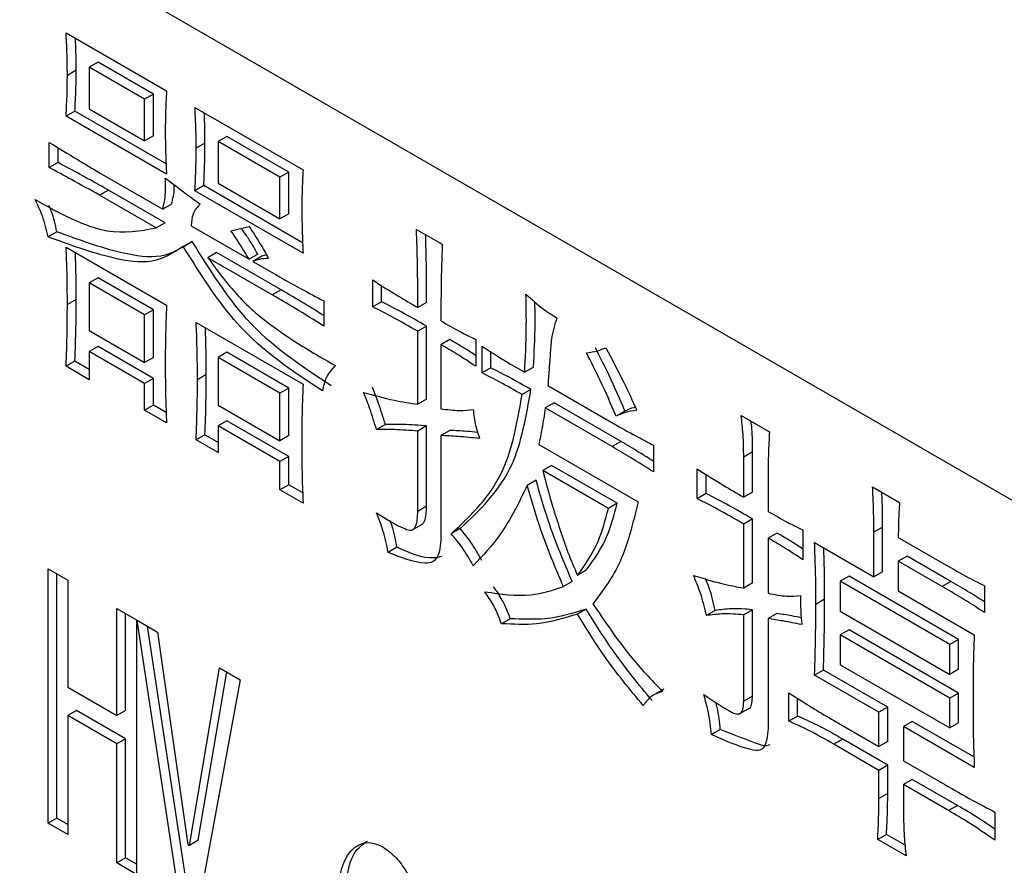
# Model space of a CAD drawing. Header units: millimetres. Extents: x 16386 to 23226, y -7201 to -2390.
# Tile 51 of 94: x 20843.54 to 20851.44, y -4577.75 to -4570.96. Entities that reach past the tile are written whole.
import ezdxf

# ---------------------------------------------------------------- set-up
doc = ezdxf.new("R2010")
doc.units = ezdxf.units.MM
doc.layers.get('0').update_dxf_attribs({"linetype": 'CONTINUOUS'})

msp = doc.modelspace()

# ---------------------------------------------------------------- linework, layer by layer
at = {"color": 7, "linetype": 'Continuous', "lineweight": 25}
for p, q in [((20885.9118, -4594.6853), (20804.7411, -4547.8264)), ((20843.9102, -4571.0708), (20844.7165, -4571.5363)), ((20844.167, -4571.3045), (20844.0963, -4571.3453)), ((20844.0963, -4571.3453), (20844.0963, -4571.6796)), ((20844.5408, -4571.602), (20844.0963, -4571.3453)), ((20844.6115, -4571.5611), (20844.167, -4571.3045)), ((20843.9913, -4571.3702), (20843.9205, -4571.411)), ((20844.6115, -4571.5611), (20844.5408, -4571.602)), ((20844.6115, -4571.8954), (20844.6115, -4571.5611)), ((20844.5408, -4571.9362), (20844.5408, -4571.602)), ((20844.944, -4571.6676), (20845.8124, -4572.1689)), ((20843.9809, -4571.6985), (20843.9102, -4571.7393)), ((20844.7165, -4572.2048), (20843.9102, -4571.7393)), ((20844.7127, -4572.1209), (20843.9809, -4571.6985)), ((20844.0963, -4571.6796), (20844.5408, -4571.9362)), ((20844.6115, -4571.8954), (20844.5408, -4571.9362)), ((20845.2008, -4571.9013), (20845.1301, -4571.9421)), ((20845.697, -4572.1878), (20845.2008, -4571.9013)), ((20843.7758, -4572.1512), (20843.7758, -4571.9482)), ((20845.025, -4571.955), (20844.9543, -4571.9959)), ((20845.1301, -4571.9421), (20845.1301, -4572.2764)), ((20845.6263, -4572.2286), (20845.1301, -4571.9421)), ((20843.8465, -4572.1103), (20843.8465, -4571.9916)), ((20843.8465, -4572.1103), (20843.7758, -4572.1512)), ((20844.179, -4572.1929), (20844.6855, -4572.4853)), ((20845.697, -4572.1878), (20845.6263, -4572.2286)), ((20845.697, -4572.522), (20845.697, -4572.1878)), ((20845.0147, -4572.2953), (20844.944, -4572.3361)), ((20845.8087, -4572.7536), (20845.0147, -4572.2953)), ((20845.1301, -4572.2764), (20845.6263, -4572.5628)), ((20845.6263, -4572.5628), (20845.6263, -4572.2286)), ((20844.2497, -4572.3311), (20844.179, -4572.372)), ((20844.6339, -4572.6346), (20844.179, -4572.372)), ((20844.7046, -4572.5937), (20844.2497, -4572.3311)), ((20845.8124, -4572.8374), (20844.944, -4572.3361)), ((20844.7563, -4572.4445), (20844.6855, -4572.4853)), ((20845.697, -4572.522), (20845.6263, -4572.5628)), ((20844.7046, -4572.5937), (20844.6339, -4572.6346)), ((20843.8362, -4572.6654), (20843.7655, -4572.7063)), ((20844.913, -4572.6166), (20845.3782, -4572.8852)), ((20845.2334, -4572.6584), (20845.3782, -4572.6225)), ((20846.7221, -4572.6463), (20846.9289, -4572.7657)), ((20844.9217, -4572.7429), (20844.8509, -4572.7838)), ((20843.9102, -4572.7898), (20844.7165, -4573.2553)), ((20845.1181, -4572.8324), (20845.0474, -4572.8733)), ((20845.635, -4573.1308), (20845.1181, -4572.8324)), ((20845.4489, -4572.8443), (20845.3782, -4572.8852)), ((20845.5174, -4572.8507), (20845.4799, -4572.8623)), ((20845.5642, -4573.1717), (20845.0474, -4572.8733)), ((20845.4799, -4572.8623), (20845.4092, -4572.9031)), ((20845.4092, -4572.9031), (20845.5642, -4572.9926)), ((20844.167, -4573.0355), (20844.0963, -4573.0763)), ((20844.0963, -4573.0763), (20844.0963, -4573.4583)), ((20844.5408, -4573.3329), (20844.0963, -4573.0763)), ((20844.6115, -4573.2921), (20844.167, -4573.0355)), ((20846.3706, -4573.2671), (20846.3706, -4573.0522)), ((20845.635, -4573.1308), (20845.5642, -4573.1717)), ((20846.4413, -4573.2263), (20846.4413, -4573.0966)), ((20843.9913, -4573.2086), (20843.9205, -4573.2494)), ((20845.9778, -4573.2194), (20845.9778, -4573.4223)), ((20846.4413, -4573.2263), (20846.3706, -4573.2671)), ((20846.8031, -4573.2322), (20846.7324, -4573.273)), ((20844.6115, -4573.2921), (20844.5408, -4573.3329)), ((20844.6115, -4573.6741), (20844.6115, -4573.2921)), ((20844.5408, -4573.7149), (20844.5408, -4573.3329)), ((20844.9543, -4573.3926), (20845.8124, -4573.8879)), ((20844.0963, -4573.4583), (20844.5408, -4573.7149)), ((20846.8031, -4573.4232), (20846.7324, -4573.464)), ((20846.7324, -4574.049), (20846.7324, -4573.464)), ((20846.8031, -4574.0082), (20846.8031, -4573.4232)), ((20846.9892, -4573.5306), (20846.9185, -4573.5715)), ((20847.1976, -4573.5296), (20847.1976, -4573.7445)), ((20844.167, -4573.5846), (20844.0963, -4573.6254)), ((20844.0963, -4573.6254), (20844.0963, -4573.8523)), ((20844.5408, -4573.8821), (20844.0963, -4573.6254)), ((20844.6115, -4573.8412), (20844.167, -4573.5846)), ((20845.2008, -4573.6323), (20845.1301, -4573.6731)), ((20845.697, -4573.9187), (20845.2008, -4573.6323)), ((20846.9185, -4573.5715), (20846.9185, -4574.0848)), ((20847.2493, -4573.7982), (20847.2493, -4573.5834)), ((20847.32, -4573.7574), (20847.32, -4573.629)), ((20843.9809, -4573.704), (20843.9102, -4573.7448)), ((20844.0963, -4573.7706), (20843.9809, -4573.704)), ((20844.6115, -4573.6741), (20844.5408, -4573.7149)), ((20845.1301, -4573.6731), (20845.1301, -4574.0551)), ((20845.6263, -4573.9596), (20845.1301, -4573.6731)), ((20844.0963, -4573.8523), (20843.9102, -4573.7448)), ((20847.32, -4573.7574), (20847.2493, -4573.7982)), ((20847.4767, -4573.7266), (20847.5905, -4573.7922)), ((20847.6612, -4573.7514), (20847.5905, -4573.7922)), ((20844.6115, -4573.8412), (20844.5408, -4573.8821)), ((20844.6115, -4574.0561), (20844.6115, -4573.8412)), ((20845.0354, -4573.8113), (20844.9647, -4573.8522)), ((20844.5408, -4574.0969), (20844.5408, -4573.8821)), ((20845.697, -4573.9187), (20845.6263, -4573.9596)), ((20845.6263, -4574.3416), (20845.6263, -4573.9596)), ((20845.697, -4574.3007), (20845.697, -4573.9187)), ((20847.6405, -4573.9305), (20847.5698, -4573.9713)), ((20847.7766, -4573.8997), (20848.3038, -4574.204)), ((20846.8031, -4574.0082), (20846.7324, -4574.049)), ((20847.8266, -4574.0379), (20847.7559, -4574.0787)), ((20848.3642, -4574.3482), (20847.8266, -4574.0379)), ((20844.6115, -4574.0561), (20844.5408, -4574.0969)), ((20844.7165, -4574.1984), (20844.5408, -4574.0969)), ((20844.7136, -4574.115), (20844.6115, -4574.0561)), ((20845.1301, -4574.0551), (20845.6263, -4574.3416)), ((20848.2934, -4574.3891), (20847.7559, -4574.0787)), ((20848.3952, -4574.1035), (20848.3244, -4574.1443)), ((20845.2008, -4574.1814), (20845.1301, -4574.2222)), ((20845.697, -4574.4679), (20845.2008, -4574.1814)), ((20849.3272, -4574.1383), (20849.5546, -4574.2696)), ((20845.1301, -4574.2222), (20845.1301, -4574.4371)), ((20845.6263, -4574.5087), (20845.1301, -4574.2222)), ((20846.4723, -4574.2111), (20846.4016, -4574.252)), ((20846.8031, -4574.223), (20846.7324, -4574.2639)), ((20846.7324, -4574.9085), (20846.7324, -4574.2639)), ((20846.8031, -4574.8677), (20846.8031, -4574.223)), ((20846.9892, -4574.2588), (20846.9185, -4574.2997)), ((20845.025, -4574.2948), (20844.9543, -4574.3356)), ((20845.1301, -4574.4371), (20844.9543, -4574.3356)), ((20845.1301, -4574.3555), (20845.025, -4574.2948)), ((20845.697, -4574.3007), (20845.6263, -4574.3416)), ((20846.9185, -4574.2997), (20846.9185, -4575.0995)), ((20848.3642, -4574.3482), (20848.2934, -4574.3891)), ((20847.7042, -4574.3712), (20848.5002, -4574.8307)), ((20848.6243, -4574.3771), (20848.6243, -4574.592)), ((20849.4186, -4574.4317), (20849.3479, -4574.4725)), ((20849.4186, -4574.754), (20849.4186, -4574.4317)), ((20845.697, -4574.4679), (20845.6263, -4574.5087)), ((20845.6263, -4574.7355), (20845.6263, -4574.5087)), ((20845.697, -4574.6947), (20845.697, -4574.4679)), ((20849.3479, -4574.7948), (20849.3479, -4574.4725)), ((20847.8059, -4574.5393), (20847.7352, -4574.5801)), ((20848.2624, -4574.8845), (20847.7352, -4574.5801)), ((20848.3331, -4574.8436), (20847.8059, -4574.5393)), ((20848.9757, -4574.8068), (20848.9757, -4574.5681)), ((20849.5443, -4574.5859), (20849.5443, -4574.9082)), ((20847.6819, -4574.6587), (20847.6111, -4574.6995)), ((20849.0465, -4574.766), (20849.0465, -4574.6123)), ((20845.697, -4574.6947), (20845.6263, -4574.7355)), ((20845.8124, -4574.8429), (20845.6263, -4574.7355)), ((20845.8091, -4574.7594), (20845.697, -4574.6947)), ((20850.3817, -4574.7112), (20850.5988, -4574.8365)), ((20849.0465, -4574.766), (20848.9757, -4574.8068)), ((20849.4186, -4574.754), (20849.3479, -4574.7948)), ((20846.8031, -4574.8677), (20846.7324, -4574.9085)), ((20848.3331, -4574.8436), (20848.2624, -4574.8845)), ((20849.4186, -4574.9689), (20849.3479, -4575.0097)), ((20849.4186, -4575.4822), (20849.4186, -4574.9689)), ((20846.6844, -4575.0596), (20846.7727, -4575.0086)), ((20847.0719, -4575.0467), (20847.0012, -4575.0875)), ((20849.3479, -4575.523), (20849.3479, -4575.0097)), ((20849.8234, -4575.0574), (20849.8234, -4575.2962)), ((20850.4627, -4575.0345), (20850.392, -4575.0753)), ((20850.4627, -4575.3926), (20850.4627, -4575.0345)), ((20849.615, -4575.0823), (20849.5443, -4575.1231)), ((20849.5443, -4575.1231), (20849.5443, -4575.5648)), ((20850.392, -4575.4334), (20850.392, -4575.0753)), ((20850.5884, -4575.117), (20850.9399, -4575.32)), ((20846.5654, -4575.196), (20846.4947, -4575.2368)), ((20849.9165, -4575.1589), (20850.392, -4575.4334)), ((20850.6592, -4575.2672), (20850.5884, -4575.3081)), ((20851.0106, -4575.4701), (20850.6592, -4575.2672)), ((20843.7653, -4575.3683), (20843.9238, -4575.4598)), ((20843.7653, -4577.4096), (20843.7653, -4575.3683)), ((20848.085, -4575.3809), (20848.0143, -4575.4217)), ((20850.5884, -4575.3081), (20850.5884, -4575.5468)), ((20850.9399, -4575.511), (20850.5884, -4575.3081)), ((20843.8361, -4577.3688), (20843.8361, -4575.4091)), ((20843.9238, -4575.4598), (20843.9238, -4576.3193)), ((20850.1939, -4575.4284), (20850.1232, -4575.4692)), ((20851.0727, -4575.9357), (20850.1939, -4575.4284)), ((20850.4627, -4575.3926), (20850.392, -4575.4334)), ((20847.9713, -4575.4704), (20847.9006, -4575.5112)), ((20849.4186, -4575.4822), (20849.3479, -4575.523)), ((20850.1232, -4575.4692), (20850.1232, -4575.708)), ((20851.0019, -4575.9765), (20850.1232, -4575.4692)), ((20851.0106, -4575.4701), (20850.9399, -4575.511)), ((20851.2811, -4575.505), (20851.2811, -4575.7198)), ((20849.9975, -4575.6135), (20849.9268, -4575.6543)), ((20850.5884, -4575.5468), (20851.1984, -4575.8989)), ((20844.3167, -4575.6866), (20844.4752, -4575.7781)), ((20844.3167, -4576.5461), (20844.3167, -4575.6866)), ((20848.085, -4575.6913), (20848.0143, -4575.7321)), ((20849.4186, -4575.6971), (20849.3479, -4575.7379)), ((20849.4186, -4576.3895), (20849.4186, -4575.6971)), ((20844.3874, -4576.5053), (20844.3874, -4575.7274)), ((20847.4751, -4575.7689), (20847.4044, -4575.8097)), ((20849.1188, -4575.7031), (20849.0481, -4575.7439)), ((20849.3479, -4576.4303), (20849.3479, -4575.7379)), ((20849.615, -4575.7269), (20849.5443, -4575.7677)), ((20849.5443, -4575.7677), (20849.5443, -4576.6034)), ((20850.1232, -4575.708), (20851.0019, -4576.2153)), ((20844.4752, -4575.7781), (20844.4752, -4577.8194)), ((20844.4796, -4575.7806), (20844.645, -4575.8761)), ((20844.8242, -4578.0448), (20844.4796, -4575.7806)), ((20844.8949, -4578.004), (20844.5639, -4575.8293)), ((20844.645, -4575.8761), (20844.8862, -4577.5792)), ((20850.1939, -4575.8582), (20850.1232, -4575.899)), ((20850.1232, -4575.899), (20850.1232, -4576.1378)), ((20851.0019, -4576.4063), (20850.1232, -4575.899)), ((20851.0727, -4576.3655), (20850.1939, -4575.8582)), ((20851.0727, -4575.9357), (20851.0019, -4575.9765)), ((20851.0019, -4576.2153), (20851.0019, -4575.9765)), ((20851.0727, -4576.1744), (20851.0727, -4575.9357)), ((20844.9, -4577.5872), (20845.1412, -4576.1626)), ((20845.1412, -4576.1626), (20845.3066, -4576.2581)), ((20850.1232, -4576.1378), (20851.0019, -4576.645)), ((20844.9707, -4577.5463), (20845.1994, -4576.1961)), ((20849.9872, -4576.1805), (20849.9165, -4576.2213)), ((20850.4334, -4576.5197), (20849.9165, -4576.2213)), ((20850.5041, -4576.4789), (20849.9872, -4576.1805)), ((20851.0727, -4576.1744), (20851.0019, -4576.2153)), ((20843.9238, -4576.3193), (20844.3167, -4576.5461)), ((20845.3066, -4576.2581), (20844.962, -4578.1244)), ((20848.7065, -4576.3336), (20848.6181, -4576.3846)), ((20849.4186, -4576.3895), (20849.3479, -4576.4303)), ((20849.7097, -4576.5914), (20849.7097, -4576.3646)), ((20851.0727, -4576.3655), (20851.0019, -4576.4063)), ((20851.0019, -4576.645), (20851.0019, -4576.4063)), ((20851.0727, -4576.6042), (20851.0727, -4576.3655)), ((20849.3098, -4576.5348), (20849.3982, -4576.4837)), ((20849.7804, -4576.5506), (20849.7804, -4576.409)), ((20850.5041, -4576.4789), (20850.4334, -4576.5197)), ((20850.5041, -4576.7535), (20850.5041, -4576.4789)), ((20843.9946, -4576.5053), (20843.9238, -4576.5461)), ((20843.9238, -4576.5461), (20843.9238, -4577.5012)), ((20844.3167, -4576.7729), (20843.9238, -4576.5461)), ((20844.3874, -4576.7321), (20843.9946, -4576.5053)), ((20844.3874, -4576.5053), (20844.3167, -4576.5461)), ((20849.7804, -4576.5506), (20849.7097, -4576.5914)), ((20850.4334, -4576.7943), (20850.4334, -4576.5197)), ((20850.0715, -4576.5854), (20850.4334, -4576.7943)), ((20850.7005, -4576.5923), (20850.6298, -4576.6331)), ((20850.6298, -4576.6331), (20850.6298, -4576.9077)), ((20851.1984, -4576.9614), (20850.6298, -4576.6331)), ((20851.1957, -4576.8782), (20850.7005, -4576.5923)), ((20851.0727, -4576.6042), (20851.0019, -4576.645)), ((20849.1602, -4576.6581), (20849.0894, -4576.6989)), ((20844.3874, -4576.7321), (20844.3167, -4576.7729)), ((20844.3167, -4577.7279), (20844.3167, -4576.7729)), ((20844.3874, -4577.6871), (20844.3874, -4576.7321)), ((20850.1423, -4576.7356), (20850.0715, -4576.7764)), ((20850.4334, -4576.9853), (20850.0715, -4576.7764)), ((20850.5041, -4576.9445), (20850.1423, -4576.7356)), ((20850.5041, -4576.7535), (20850.4334, -4576.7943)), ((20850.5041, -4576.9445), (20850.4334, -4576.9853)), ((20850.5041, -4577.1713), (20850.5041, -4576.9445)), ((20850.6298, -4576.9077), (20850.9606, -4577.0987)), ((20850.4334, -4577.2121), (20850.4334, -4576.9853)), ((20850.7005, -4577.0579), (20850.6298, -4577.0987)), ((20850.6298, -4577.0987), (20850.6298, -4577.3255)), ((20850.9916, -4577.3076), (20850.6298, -4577.0987)), ((20851.0623, -4577.2667), (20850.7005, -4577.0579)), ((20850.5041, -4577.1713), (20850.4334, -4577.2121)), ((20851.0623, -4577.2667), (20850.9916, -4577.3076)), ((20851.3638, -4577.3195), (20851.3638, -4577.5463)), ((20843.8361, -4577.3688), (20843.7653, -4577.4096)), ((20843.9238, -4577.5012), (20843.7653, -4577.4096)), ((20843.9239, -4577.4195), (20843.8361, -4577.3688)), ((20850.4938, -4577.4996), (20850.423, -4577.5404)), ((20850.6425, -4577.5854), (20850.4938, -4577.4996)), ((20844.8862, -4577.5792), (20844.9, -4577.5872)), ((20844.9707, -4577.5463), (20844.9, -4577.5872)), ((20850.6505, -4577.6717), (20850.423, -4577.5404)), ((20844.3874, -4577.6871), (20844.3167, -4577.7279)), ((20844.4752, -4577.8194), (20844.3167, -4577.7279)), ((20844.4752, -4577.7378), (20844.3874, -4577.6871))]:
    msp.add_line(p, q, dxfattribs=at)
for points, knots in [([(20843.9205, -4571.411), (20843.9201, -4571.3483), (20843.9192, -4571.2363), (20843.913, -4571.1213), (20843.9102, -4571.0708)], [0, 0, 0, 0, 0.560002, 1, 1, 1, 1]), ([(20843.9913, -4571.3702), (20843.991, -4571.3075), (20843.9906, -4571.2231), (20843.9861, -4571.1363), (20843.9849, -4571.1139)], [0, 0, 0, 0, 0.741172, 1, 1, 1, 1]), ([(20843.9102, -4571.7393), (20843.9135, -4571.6788), (20843.9193, -4571.5709), (20843.9202, -4571.4599), (20843.9205, -4571.411)], [0, 0, 0, 0, 0.559981, 1, 1, 1, 1]), ([(20843.9809, -4571.6985), (20843.9842, -4571.638), (20843.99, -4571.53), (20843.9909, -4571.419), (20843.9913, -4571.3702)], [0, 0, 0, 0, 0.559981, 1, 1, 1, 1]), ([(20844.7165, -4571.5363), (20844.7132, -4571.5967), (20844.7072, -4571.7046), (20844.7065, -4571.8157), (20844.7062, -4571.8646)], [0, 0, 0, 0, 0.5599881, 1, 1, 1, 1]), ([(20844.9543, -4571.9959), (20844.9539, -4571.9354), (20844.9532, -4571.8274), (20844.9468, -4571.7164), (20844.944, -4571.6676)], [0, 0, 0, 0, 0.560014, 1, 1, 1, 1]), ([(20845.025, -4571.955), (20845.0248, -4571.8947), (20845.0246, -4571.8142), (20845.0201, -4571.7315), (20845.0189, -4571.7108)], [0, 0, 0, 0, 0.7502, 1, 1, 1, 1]), ([(20844.7062, -4571.8646), (20844.7068, -4571.9274), (20844.7079, -4572.0395), (20844.7139, -4572.1543), (20844.7165, -4572.2048)], [0, 0, 0, 0, 0.559982, 1, 1, 1, 1]), ([(20843.7758, -4571.9482), (20843.851, -4571.9947), (20843.9854, -4572.0777), (20844.1198, -4572.1577), (20844.179, -4572.1929)], [0, 0, 0, 0, 0.560032, 1, 1, 1, 1]), ([(20845.0147, -4572.2953), (20845.0179, -4572.2325), (20845.0237, -4572.1205), (20845.0246, -4572.0056), (20845.025, -4571.955)], [0, 0, 0, 0, 0.559986, 1, 1, 1, 1]), ([(20844.944, -4572.3361), (20844.9472, -4572.2734), (20844.9529, -4572.1614), (20844.9539, -4572.0464), (20844.9543, -4571.9959)], [0, 0, 0, 0, 0.559986, 1, 1, 1, 1]), ([(20844.2497, -4572.3311), (20844.1744, -4572.2892), (20844.04, -4572.2142), (20843.9056, -4572.1421), (20843.8465, -4572.1103)], [0, 0, 0, 0, 0.559978, 1, 1, 1, 1]), ([(20844.179, -4572.372), (20844.1037, -4572.33), (20843.9693, -4572.255), (20843.8349, -4572.1829), (20843.7758, -4572.1512)], [0, 0, 0, 0, 0.559978, 1, 1, 1, 1]), ([(20845.8124, -4572.1689), (20845.8091, -4572.2271), (20845.8032, -4572.331), (20845.8024, -4572.4381), (20845.802, -4572.4852)], [0, 0, 0, 0, 0.559976, 1, 1, 1, 1]), ([(20844.6855, -4572.4853), (20844.6953, -4572.4425), (20844.7127, -4572.366), (20844.7082, -4572.2748), (20844.7062, -4572.2346)], [0, 0, 0, 0, 0.5595509, 1, 1, 1, 1]), ([(20844.7062, -4572.2346), (20844.7583, -4572.2738), (20844.8513, -4572.3438), (20844.9444, -4572.4131), (20844.9853, -4572.4435)], [0, 0, 0, 0, 0.560021, 1, 1, 1, 1]), ([(20844.7563, -4572.4445), (20844.7672, -4572.4025), (20844.7799, -4572.3541), (20844.7785, -4572.2964), (20844.7783, -4572.2887)], [0, 0, 0, 0, 0.868187, 1, 1, 1, 1]), ([(20843.6621, -4572.4078), (20843.8605, -4572.517), (20844.213, -4572.7112), (20844.5058, -4572.6579), (20844.6339, -4572.6346)], [0, 0, 0, 0, 0.562647, 1, 1, 1, 1]), ([(20843.7655, -4572.7063), (20843.7529, -4572.6504), (20843.7303, -4572.5507), (20843.6829, -4572.4515), (20843.6621, -4572.4078)], [0, 0, 0, 0, 0.559984, 1, 1, 1, 1]), ([(20843.8362, -4572.6654), (20843.8247, -4572.6096), (20843.8102, -4572.5394), (20843.7782, -4572.4695), (20843.7717, -4572.4552)], [0, 0, 0, 0, 0.795745, 1, 1, 1, 1]), ([(20844.9853, -4572.4435), (20844.9633, -4572.4671), (20844.9238, -4572.5094), (20844.9163, -4572.5838), (20844.913, -4572.6166)], [0, 0, 0, 0, 0.558316, 1, 1, 1, 1]), ([(20845.802, -4572.4852), (20845.8027, -4572.5503), (20845.8038, -4572.6664), (20845.8098, -4572.7852), (20845.8124, -4572.8374)], [0, 0, 0, 0, 0.559983, 1, 1, 1, 1]), ([(20844.9217, -4572.7429), (20844.8428, -4572.7931), (20844.6849, -4572.8935), (20844.2968, -4572.8344), (20844.011, -4572.7295), (20843.8362, -4572.6654)], [0, 0, 0, 0, 0.279365, 0.559221, 1, 1, 1, 1]), ([(20845.3782, -4572.8852), (20845.3526, -4572.8417), (20845.3069, -4572.7642), (20845.2559, -4572.6907), (20845.2334, -4572.6584)], [0, 0, 0, 0, 0.559872, 1, 1, 1, 1]), ([(20845.4489, -4572.8443), (20845.4233, -4572.8009), (20845.3818, -4572.7302), (20845.3355, -4572.6633), (20845.3177, -4572.6375)], [0, 0, 0, 0, 0.615192, 1, 1, 1, 1]), ([(20845.3782, -4572.6225), (20845.4092, -4572.6691), (20845.4646, -4572.7523), (20845.5123, -4572.8404), (20845.5332, -4572.8792)], [0, 0, 0, 0, 0.559982, 1, 1, 1, 1]), ([(20846.7324, -4573.273), (20846.7324, -4573.1571), (20846.7324, -4572.9501), (20846.7252, -4572.7391), (20846.7221, -4572.6463)], [0, 0, 0, 0, 0.560014, 1, 1, 1, 1]), ([(20846.8031, -4573.2322), (20846.8032, -4573.1163), (20846.8034, -4572.9366), (20846.7973, -4572.7535), (20846.7952, -4572.6885)], [0, 0, 0, 0, 0.644848, 1, 1, 1, 1]), ([(20844.8509, -4572.7838), (20844.7721, -4572.8339), (20844.6142, -4572.9343), (20844.2261, -4572.8752), (20843.9403, -4572.7704), (20843.7655, -4572.7063)], [0, 0, 0, 0, 0.279365, 0.559221, 1, 1, 1, 1]), ([(20846.0381, -4573.9008), (20845.8001, -4573.7452), (20845.3761, -4573.4682), (20845.0602, -4572.964), (20844.9217, -4572.7429)], [0, 0, 0, 0, 0.561471, 1, 1, 1, 1]), ([(20846.9289, -4572.7657), (20846.9251, -4572.8793), (20846.9184, -4573.0823), (20846.9185, -4573.2894), (20846.9185, -4573.3804)], [0, 0, 0, 0, 0.55997, 1, 1, 1, 1]), ([(20843.9205, -4573.2494), (20843.9204, -4573.1646), (20843.9202, -4573.0132), (20843.9133, -4572.8581), (20843.9102, -4572.7898)], [0, 0, 0, 0, 0.560016, 1, 1, 1, 1]), ([(20843.9913, -4573.2086), (20843.9913, -4573.1239), (20843.9914, -4572.9998), (20843.9859, -4572.8728), (20843.9841, -4572.8325)], [0, 0, 0, 0, 0.683002, 1, 1, 1, 1]), ([(20845.9674, -4573.9416), (20845.7294, -4573.7861), (20845.3054, -4573.509), (20844.9895, -4573.0049), (20844.8509, -4572.7838)], [0, 0, 0, 0, 0.561471, 1, 1, 1, 1]), ([(20845.0474, -4572.8733), (20845.1312, -4572.9864), (20845.299, -4573.213), (20845.6563, -4573.5002), (20845.9136, -4573.6482), (20846.0708, -4573.7387)], [0, 0, 0, 0, 0.279525, 0.559675, 1, 1, 1, 1]), ([(20845.5332, -4572.8792), (20845.5088, -4572.8806), (20845.465, -4572.8831), (20845.4263, -4572.897), (20845.4092, -4572.9031)], [0, 0, 0, 0, 0.559731, 1, 1, 1, 1]), ([(20845.5642, -4572.9926), (20845.6415, -4573.0367), (20845.7794, -4573.1154), (20845.9172, -4573.1876), (20845.9778, -4573.2194)], [0, 0, 0, 0, 0.560032, 1, 1, 1, 1]), ([(20846.3706, -4573.0522), (20846.4381, -4573.0953), (20846.5586, -4573.1723), (20846.6793, -4573.2423), (20846.7324, -4573.273)], [0, 0, 0, 0, 0.55998, 1, 1, 1, 1]), ([(20845.9778, -4573.3377), (20845.9242, -4573.3041), (20845.81, -4573.2324), (20845.6957, -4573.1661), (20845.635, -4573.1308)], [0, 0, 0, 0, 0.469143, 1, 1, 1, 1]), ([(20847.5905, -4573.7922), (20847.5963, -4573.6775), (20847.6066, -4573.4727), (20847.6026, -4573.2594), (20847.6008, -4573.1655)], [0, 0, 0, 0, 0.560031, 1, 1, 1, 1]), ([(20847.6008, -4573.1655), (20847.6463, -4573.2069), (20847.7274, -4573.2809), (20847.8118, -4573.3334), (20847.8489, -4573.3565)], [0, 0, 0, 0, 0.5598844, 1, 1, 1, 1]), ([(20843.9809, -4573.704), (20843.9844, -4573.6125), (20843.9905, -4573.449), (20843.991, -4573.282), (20843.9913, -4573.2086)], [0, 0, 0, 0, 0.559985, 1, 1, 1, 1]), ([(20845.9778, -4573.4223), (20845.9006, -4573.3738), (20845.7628, -4573.2872), (20845.6249, -4573.207), (20845.5642, -4573.1717)], [0, 0, 0, 0, 0.559957, 1, 1, 1, 1]), ([(20846.8031, -4573.4232), (20846.7355, -4573.3842), (20846.6148, -4573.3146), (20846.4943, -4573.2533), (20846.4413, -4573.2263)], [0, 0, 0, 0, 0.560042, 1, 1, 1, 1]), ([(20847.6612, -4573.7514), (20847.6673, -4573.6369), (20847.6764, -4573.4652), (20847.6734, -4573.2863), (20847.6724, -4573.2268)], [0, 0, 0, 0, 0.667088, 1, 1, 1, 1]), ([(20843.9102, -4573.7448), (20843.9137, -4573.6533), (20843.9198, -4573.4898), (20843.9203, -4573.3229), (20843.9205, -4573.2494)], [0, 0, 0, 0, 0.559985, 1, 1, 1, 1]), ([(20844.7165, -4573.2553), (20844.7131, -4573.3424), (20844.7069, -4573.4979), (20844.7064, -4573.6569), (20844.7062, -4573.7269)], [0, 0, 0, 0, 0.559985, 1, 1, 1, 1]), ([(20846.7324, -4573.464), (20846.6648, -4573.4251), (20846.5441, -4573.3555), (20846.4236, -4573.2941), (20846.3706, -4573.2671)], [0, 0, 0, 0, 0.560042, 1, 1, 1, 1]), ([(20844.9647, -4573.8522), (20844.9642, -4573.7672), (20844.9633, -4573.6154), (20844.9571, -4573.4606), (20844.9543, -4573.3926)], [0, 0, 0, 0, 0.560005, 1, 1, 1, 1]), ([(20846.9185, -4573.3804), (20846.9707, -4573.4103), (20847.0638, -4573.4637), (20847.1567, -4573.5095), (20847.1976, -4573.5296)], [0, 0, 0, 0, 0.560064, 1, 1, 1, 1]), ([(20847.8489, -4573.3565), (20847.8317, -4573.4107), (20847.8032, -4573.5003), (20847.7959, -4573.6505), (20847.7853, -4573.7743), (20847.7795, -4573.8579), (20847.7766, -4573.8997)], [0, 0, 0, 0, 0.338345, 0.558897, 0.779449, 1, 1, 1, 1]), ([(20845.0354, -4573.8113), (20845.035, -4573.7264), (20845.0345, -4573.602), (20845.0295, -4573.4753), (20845.028, -4573.4351)], [0, 0, 0, 0, 0.682972, 1, 1, 1, 1]), ([(20847.1976, -4573.6583), (20847.1692, -4573.6398), (20847.0998, -4573.5945), (20847.0302, -4573.5543), (20846.9892, -4573.5306)], [0, 0, 0, 0, 0.410567, 1, 1, 1, 1]), ([(20847.1976, -4573.7445), (20847.1456, -4573.7104), (20847.0526, -4573.6495), (20846.9595, -4573.5953), (20846.9185, -4573.5715)], [0, 0, 0, 0, 0.559969, 1, 1, 1, 1]), ([(20847.2493, -4573.5834), (20847.2917, -4573.6112), (20847.3675, -4573.6609), (20847.4433, -4573.7065), (20847.4767, -4573.7266)], [0, 0, 0, 0, 0.560014, 1, 1, 1, 1]), ([(20848.0867, -4573.637), (20848.1171, -4573.6324), (20848.1715, -4573.6243), (20848.2203, -4573.6041), (20848.2417, -4573.5952)], [0, 0, 0, 0, 0.559862, 1, 1, 1, 1]), ([(20848.3244, -4574.1443), (20848.2829, -4574.0488), (20848.2088, -4573.8782), (20848.124, -4573.7107), (20848.0867, -4573.637)], [0, 0, 0, 0, 0.560006, 1, 1, 1, 1]), ([(20848.3952, -4574.1035), (20848.3537, -4574.008), (20848.2796, -4573.8374), (20848.1947, -4573.6699), (20848.1574, -4573.5962)], [0, 0, 0, 0, 0.560006, 1, 1, 1, 1]), ([(20848.2417, -4573.5952), (20848.2905, -4573.688), (20848.3777, -4573.8536), (20848.4556, -4574.0223), (20848.4898, -4574.0966)], [0, 0, 0, 0, 0.5600334, 1, 1, 1, 1]), ([(20844.7062, -4573.7269), (20844.7065, -4573.814), (20844.7071, -4573.9696), (20844.7137, -4574.1285), (20844.7165, -4574.1984)], [0, 0, 0, 0, 0.560009, 1, 1, 1, 1]), ([(20846.0708, -4573.7387), (20846.0435, -4573.7679), (20845.9948, -4573.8201), (20845.9758, -4573.9045), (20845.9674, -4573.9416)], [0, 0, 0, 0, 0.559842, 1, 1, 1, 1]), ([(20847.5698, -4573.9713), (20847.5099, -4573.9372), (20847.403, -4573.8764), (20847.2963, -4573.8221), (20847.2493, -4573.7982)], [0, 0, 0, 0, 0.559973, 1, 1, 1, 1]), ([(20847.6405, -4573.9305), (20847.5806, -4573.8964), (20847.4737, -4573.8356), (20847.367, -4573.7813), (20847.32, -4573.7574)], [0, 0, 0, 0, 0.559973, 1, 1, 1, 1]), ([(20844.9543, -4574.3356), (20844.9575, -4574.2461), (20844.9631, -4574.0863), (20844.9642, -4573.9237), (20844.9647, -4573.8522)], [0, 0, 0, 0, 0.559997, 1, 1, 1, 1]), ([(20845.025, -4574.2948), (20845.0282, -4574.2053), (20845.0338, -4574.0455), (20845.0349, -4573.8829), (20845.0354, -4573.8113)], [0, 0, 0, 0, 0.559997, 1, 1, 1, 1]), ([(20845.8124, -4573.8879), (20845.8087, -4573.9771), (20845.8021, -4574.1364), (20845.802, -4574.2996), (20845.802, -4574.3714)], [0, 0, 0, 0, 0.559965, 1, 1, 1, 1]), ([(20846.2982, -4573.9535), (20846.3805, -4573.9766), (20846.5275, -4574.0179), (20846.6698, -4574.0395), (20846.7324, -4574.049)], [0, 0, 0, 0, 0.5598913, 1, 1, 1, 1]), ([(20846.4016, -4574.252), (20846.3846, -4574.1962), (20846.3542, -4574.0967), (20846.3153, -4573.9973), (20846.2982, -4573.9535)], [0, 0, 0, 0, 0.559865, 1, 1, 1, 1]), ([(20846.4723, -4574.2111), (20846.4553, -4574.1554), (20846.4249, -4574.0559), (20846.3861, -4573.9565), (20846.369, -4573.9127)], [0, 0, 0, 0, 0.559865, 1, 1, 1, 1]), ([(20847.0719, -4575.0467), (20847.2318, -4574.8966), (20847.5177, -4574.6283), (20847.6029, -4574.144), (20847.6405, -4573.9305)], [0, 0, 0, 0, 0.559216, 1, 1, 1, 1]), ([(20847.0012, -4575.0875), (20847.1611, -4574.9375), (20847.447, -4574.6691), (20847.5322, -4574.1848), (20847.5698, -4573.9713)], [0, 0, 0, 0, 0.559216, 1, 1, 1, 1]), ([(20846.9185, -4574.0848), (20846.9687, -4574.0915), (20847.0582, -4574.1035), (20847.1407, -4574.0946), (20847.1769, -4574.0907)], [0, 0, 0, 0, 0.559904, 1, 1, 1, 1]), ([(20847.1769, -4574.0907), (20847.1815, -4574.1331), (20847.1897, -4574.2086), (20847.2167, -4574.2884), (20847.2286, -4574.3235)], [0, 0, 0, 0, 0.560059, 1, 1, 1, 1]), ([(20847.7559, -4574.0787), (20847.7473, -4574.1342), (20847.7319, -4574.2331), (20847.7127, -4574.329), (20847.7042, -4574.3712)], [0, 0, 0, 0, 0.55999, 1, 1, 1, 1]), ([(20848.4898, -4574.0966), (20848.4574, -4574.1021), (20848.3994, -4574.1121), (20848.3473, -4574.1345), (20848.3244, -4574.1443)], [0, 0, 0, 0, 0.559865, 1, 1, 1, 1]), ([(20848.4789, -4574.0733), (20848.4743, -4574.0743), (20848.4445, -4574.0804), (20848.4177, -4574.0929), (20848.3952, -4574.1035)], [0, 0, 0, 0, 0.156069, 1, 1, 1, 1]), ([(20849.3479, -4574.4725), (20849.3475, -4574.4118), (20849.3467, -4574.3033), (20849.3332, -4574.1887), (20849.3272, -4574.1383)], [0, 0, 0, 0, 0.560043, 1, 1, 1, 1]), ([(20849.4186, -4574.4317), (20849.4186, -4574.3712), (20849.4186, -4574.2906), (20849.4092, -4574.2054), (20849.4068, -4574.1842)], [0, 0, 0, 0, 0.751059, 1, 1, 1, 1]), ([(20846.7324, -4574.2639), (20846.6698, -4574.259), (20846.558, -4574.2503), (20846.4494, -4574.2514), (20846.4016, -4574.252)], [0, 0, 0, 0, 0.560047, 1, 1, 1, 1]), ([(20846.8031, -4574.223), (20846.7405, -4574.2182), (20846.6287, -4574.2094), (20846.5201, -4574.2106), (20846.4723, -4574.2111)], [0, 0, 0, 0, 0.560047, 1, 1, 1, 1]), ([(20847.2138, -4574.275), (20847.1841, -4574.2722), (20847.1087, -4574.2649), (20847.0343, -4574.2611), (20846.9892, -4574.2588)], [0, 0, 0, 0, 0.393313, 1, 1, 1, 1]), ([(20848.3038, -4574.204), (20848.3636, -4574.2375), (20848.4705, -4574.2974), (20848.5773, -4574.3527), (20848.6243, -4574.3771)], [0, 0, 0, 0, 0.559969, 1, 1, 1, 1]), ([(20849.5546, -4574.2696), (20849.5513, -4574.3278), (20849.5454, -4574.4317), (20849.5447, -4574.5388), (20849.5443, -4574.5859)], [0, 0, 0, 0, 0.559973, 1, 1, 1, 1]), ([(20847.2286, -4574.3235), (20847.1704, -4574.3178), (20847.0663, -4574.3076), (20846.9637, -4574.3021), (20846.9185, -4574.2997)], [0, 0, 0, 0, 0.5600371, 1, 1, 1, 1]), ([(20848.6243, -4574.5069), (20848.5861, -4574.4828), (20848.4995, -4574.428), (20848.4127, -4574.3769), (20848.3642, -4574.3482)], [0, 0, 0, 0, 0.440303, 1, 1, 1, 1]), ([(20845.802, -4574.3714), (20845.802, -4574.4583), (20845.8019, -4574.6136), (20845.8092, -4574.7729), (20845.8124, -4574.8429)], [0, 0, 0, 0, 0.560033, 1, 1, 1, 1]), ([(20848.6243, -4574.592), (20848.5625, -4574.5529), (20848.4523, -4574.483), (20848.342, -4574.4178), (20848.2934, -4574.3891)], [0, 0, 0, 0, 0.559997, 1, 1, 1, 1]), ([(20847.7352, -4574.5801), (20847.7601, -4574.6752), (20847.8011, -4574.8317), (20847.8733, -4575.0512), (20847.935, -4575.2372), (20847.9879, -4575.3602), (20848.0143, -4575.4217)], [0, 0, 0, 0, 0.340013, 0.560102, 0.780169, 1, 1, 1, 1]), ([(20848.9757, -4574.5681), (20849.0452, -4574.6122), (20849.1691, -4574.6909), (20849.2933, -4574.7631), (20849.3479, -4574.7948)], [0, 0, 0, 0, 0.559995, 1, 1, 1, 1]), ([(20847.9713, -4575.4704), (20847.9075, -4575.3191), (20847.7935, -4575.0487), (20847.716, -4574.7779), (20847.6819, -4574.6587)], [0, 0, 0, 0, 0.559722, 1, 1, 1, 1]), ([(20847.6111, -4574.6995), (20847.5441, -4574.8371), (20847.4244, -4575.083), (20847.2526, -4575.2643), (20847.1769, -4575.3442)], [0, 0, 0, 0, 0.559812, 1, 1, 1, 1]), ([(20847.9006, -4575.5112), (20847.8368, -4575.3599), (20847.7228, -4575.0895), (20847.6453, -4574.8187), (20847.6111, -4574.6995)], [0, 0, 0, 0, 0.559722, 1, 1, 1, 1]), ([(20850.392, -4575.0753), (20850.3918, -4575.0082), (20850.3914, -4574.8885), (20850.3847, -4574.7654), (20850.3817, -4574.7112)], [0, 0, 0, 0, 0.56002, 1, 1, 1, 1]), ([(20849.3479, -4575.0097), (20849.2784, -4574.9696), (20849.1542, -4574.898), (20849.0303, -4574.8347), (20848.9757, -4574.8068)], [0, 0, 0, 0, 0.560023, 1, 1, 1, 1]), ([(20849.4186, -4574.9689), (20849.3491, -4574.9288), (20849.2249, -4574.8572), (20849.101, -4574.7938), (20849.0465, -4574.766)], [0, 0, 0, 0, 0.560023, 1, 1, 1, 1]), ([(20850.4627, -4575.0345), (20850.4627, -4574.9675), (20850.4627, -4574.8753), (20850.4578, -4574.7803), (20850.4564, -4574.7543)], [0, 0, 0, 0, 0.725565, 1, 1, 1, 1]), ([(20846.7629, -4575.012), (20846.7662, -4575.0105), (20846.7766, -4575.0059), (20846.7994, -4574.9642), (20846.8015, -4574.9105), (20846.8031, -4574.8677)], [0, 0, 0, 0, 0.0848559, 0.268583, 1, 1, 1, 1]), ([(20848.0143, -4575.4217), (20848.0749, -4575.3366), (20848.1833, -4575.1845), (20848.2382, -4574.9763), (20848.2624, -4574.8845)], [0, 0, 0, 0, 0.559182, 1, 1, 1, 1]), ([(20848.085, -4575.3809), (20848.1457, -4575.2958), (20848.2541, -4575.1437), (20848.3089, -4574.9354), (20848.3331, -4574.8436)], [0, 0, 0, 0, 0.559182, 1, 1, 1, 1]), ([(20848.5002, -4574.8307), (20848.4574, -4575.0098), (20848.3809, -4575.3294), (20848.2124, -4575.551), (20848.1384, -4575.6485)], [0, 0, 0, 0, 0.560308, 1, 1, 1, 1]), ([(20850.5988, -4574.8365), (20850.5955, -4574.888), (20850.5897, -4574.9801), (20850.5888, -4575.0752), (20850.5884, -4575.117)], [0, 0, 0, 0, 0.559979, 1, 1, 1, 1]), ([(20846.4016, -4574.9205), (20846.4764, -4574.968), (20846.5697, -4575.0273), (20846.6754, -4575.0648), (20846.7029, -4575.0494), (20846.7296, -4575.0067), (20846.7312, -4574.9521), (20846.7324, -4574.9085)], [0, 0, 0, 0, 0.500841, 0.625436, 0.687816, 0.750491, 1, 1, 1, 1]), ([(20846.4947, -4575.2368), (20846.4831, -4575.1783), (20846.4625, -4575.0738), (20846.4202, -4574.9673), (20846.4016, -4574.9205)], [0, 0, 0, 0, 0.5596944, 1, 1, 1, 1]), ([(20846.5654, -4575.196), (20846.5549, -4575.1376), (20846.5421, -4575.0664), (20846.5146, -4574.9939), (20846.5096, -4574.9808)], [0, 0, 0, 0, 0.8203243, 1, 1, 1, 1]), ([(20849.5443, -4574.9082), (20849.5965, -4574.9385), (20849.6897, -4574.9925), (20849.7826, -4575.0376), (20849.8234, -4575.0574)], [0, 0, 0, 0, 0.560053, 1, 1, 1, 1]), ([(20847.2477, -4575.3034), (20847.2187, -4575.2517), (20847.1669, -4575.1596), (20847.1009, -4575.0812), (20847.0719, -4575.0467)], [0, 0, 0, 0, 0.560177, 1, 1, 1, 1]), ([(20846.9185, -4575.0995), (20846.916, -4575.1575), (20846.9124, -4575.2444), (20846.8593, -4575.3193), (20846.7237, -4575.3309), (20846.5965, -4575.2786), (20846.4947, -4575.2368)], [0, 0, 0, 0, 0.249708, 0.374389, 0.499285, 1, 1, 1, 1]), ([(20847.1769, -4575.3442), (20847.1479, -4575.2925), (20847.0962, -4575.2004), (20847.0302, -4575.122), (20847.0012, -4575.0875)], [0, 0, 0, 0, 0.560177, 1, 1, 1, 1]), ([(20849.8234, -4575.2962), (20849.7714, -4575.2618), (20849.6785, -4575.2005), (20849.5853, -4575.1468), (20849.5443, -4575.1231)], [0, 0, 0, 0, 0.559935, 1, 1, 1, 1]), ([(20849.8234, -4575.2098), (20849.795, -4575.1911), (20849.7256, -4575.1456), (20849.656, -4575.1058), (20849.615, -4575.0823)], [0, 0, 0, 0, 0.410447, 1, 1, 1, 1]), ([(20846.9247, -4575.2702), (20846.9041, -4575.2751), (20846.7998, -4575.3001), (20846.6697, -4575.2423), (20846.5654, -4575.196)], [0, 0, 0, 0, 0.197945, 1, 1, 1, 1]), ([(20849.9268, -4575.6543), (20849.9266, -4575.5627), (20849.9261, -4575.3992), (20849.9194, -4575.2323), (20849.9165, -4575.1589)], [0, 0, 0, 0, 0.56001, 1, 1, 1, 1]), ([(20849.9975, -4575.6135), (20849.9974, -4575.522), (20849.9972, -4575.3859), (20849.9918, -4575.2469), (20849.9901, -4575.2014)], [0, 0, 0, 0, 0.6721782, 1, 1, 1, 1]), ([(20850.9399, -4575.32), (20851.0037, -4575.3565), (20851.1175, -4575.4218), (20851.2311, -4575.4796), (20851.2811, -4575.505)], [0, 0, 0, 0, 0.559988, 1, 1, 1, 1]), ([(20848.9447, -4575.4216), (20849.021, -4575.4452), (20849.1572, -4575.4873), (20849.2896, -4575.5121), (20849.3479, -4575.523)], [0, 0, 0, 0, 0.559976, 1, 1, 1, 1]), ([(20849.0481, -4575.7439), (20849.0345, -4575.684), (20849.0102, -4575.5769), (20848.9647, -4575.4691), (20848.9447, -4575.4216)], [0, 0, 0, 0, 0.5599017, 1, 1, 1, 1]), ([(20849.1188, -4575.7031), (20849.1058, -4575.6432), (20849.0875, -4575.559), (20849.0526, -4575.4741), (20849.0425, -4575.4497)], [0, 0, 0, 0, 0.711554, 1, 1, 1, 1]), ([(20847.27, -4575.5531), (20847.3978, -4575.5714), (20847.626, -4575.6043), (20847.8167, -4575.5397), (20847.9006, -4575.5112)], [0, 0, 0, 0, 0.559763, 1, 1, 1, 1]), ([(20847.4751, -4575.7689), (20847.4558, -4575.7183), (20847.4214, -4575.628), (20847.3654, -4575.5476), (20847.3407, -4575.5123)], [0, 0, 0, 0, 0.560016, 1, 1, 1, 1]), ([(20851.2811, -4575.7198), (20851.2174, -4575.679), (20851.1038, -4575.6061), (20850.99, -4575.54), (20850.9399, -4575.511)], [0, 0, 0, 0, 0.559979, 1, 1, 1, 1]), ([(20851.2811, -4575.6345), (20851.241, -4575.6088), (20851.1509, -4575.5513), (20851.0607, -4575.4991), (20851.0106, -4575.4701)], [0, 0, 0, 0, 0.444879, 1, 1, 1, 1]), ([(20847.4044, -4575.8097), (20847.3851, -4575.7592), (20847.3506, -4575.6689), (20847.2946, -4575.5885), (20847.27, -4575.5531)], [0, 0, 0, 0, 0.560016, 1, 1, 1, 1]), ([(20849.5443, -4575.5648), (20849.5948, -4575.5753), (20849.6851, -4575.5941), (20849.7668, -4575.5862), (20849.8028, -4575.5827)], [0, 0, 0, 0, 0.559916, 1, 1, 1, 1]), ([(20849.8028, -4575.5827), (20849.8033, -4575.6254), (20849.8042, -4575.7017), (20849.8104, -4575.7807), (20849.8131, -4575.8155)], [0, 0, 0, 0, 0.559973, 1, 1, 1, 1]), ([(20849.9872, -4576.1805), (20849.9905, -4576.0755), (20849.9964, -4575.8879), (20849.9972, -4575.6973), (20849.9975, -4575.6135)], [0, 0, 0, 0, 0.559997, 1, 1, 1, 1]), ([(20848.085, -4575.6913), (20847.9787, -4575.7244), (20847.7887, -4575.7837), (20847.5709, -4575.7734), (20847.4751, -4575.7689)], [0, 0, 0, 0, 0.559863, 1, 1, 1, 1]), ([(20848.6123, -4576.4254), (20848.5059, -4576.2966), (20848.3159, -4576.0665), (20848.1556, -4575.806), (20848.085, -4575.6913)], [0, 0, 0, 0, 0.559811, 1, 1, 1, 1]), ([(20848.1384, -4575.6485), (20848.2341, -4575.7919), (20848.4052, -4576.048), (20848.6075, -4576.2596), (20848.6966, -4576.3528)], [0, 0, 0, 0, 0.5597713, 1, 1, 1, 1]), ([(20849.4186, -4575.6971), (20849.3606, -4575.6926), (20849.2571, -4575.6846), (20849.1611, -4575.6975), (20849.1188, -4575.7031)], [0, 0, 0, 0, 0.559965, 1, 1, 1, 1]), ([(20849.9165, -4576.2213), (20849.9198, -4576.1163), (20849.9257, -4575.9288), (20849.9265, -4575.7382), (20849.9268, -4575.6543)], [0, 0, 0, 0, 0.559997, 1, 1, 1, 1]), ([(20848.0143, -4575.7321), (20847.9079, -4575.7653), (20847.7179, -4575.8246), (20847.5002, -4575.8143), (20847.4044, -4575.8097)], [0, 0, 0, 0, 0.559863, 1, 1, 1, 1]), ([(20848.5415, -4576.4662), (20848.4352, -4576.3374), (20848.2451, -4576.1074), (20848.0849, -4575.8468), (20848.0143, -4575.7321)], [0, 0, 0, 0, 0.559811, 1, 1, 1, 1]), ([(20849.3479, -4575.7379), (20849.2899, -4575.7335), (20849.1864, -4575.7255), (20849.0904, -4575.7383), (20849.0481, -4575.7439)], [0, 0, 0, 0, 0.559965, 1, 1, 1, 1]), ([(20849.8131, -4575.8155), (20849.7627, -4575.8058), (20849.6728, -4575.7886), (20849.5836, -4575.7741), (20849.5443, -4575.7677)], [0, 0, 0, 0, 0.5599702, 1, 1, 1, 1]), ([(20849.8094, -4575.7608), (20849.7839, -4575.756), (20849.7188, -4575.7436), (20849.6543, -4575.7332), (20849.615, -4575.7269)], [0, 0, 0, 0, 0.3918995, 1, 1, 1, 1]), ([(20851.1984, -4575.8989), (20851.1946, -4575.9903), (20851.1878, -4576.1534), (20851.188, -4576.3207), (20851.188, -4576.3943)], [0, 0, 0, 0, 0.559939, 1, 1, 1, 1]), ([(20848.6966, -4576.3528), (20848.6616, -4576.3644), (20848.599, -4576.3852), (20848.5591, -4576.4414), (20848.5415, -4576.4662)], [0, 0, 0, 0, 0.5598993, 1, 1, 1, 1]), ([(20849.0274, -4576.3766), (20849.0946, -4576.4222), (20849.1786, -4576.4792), (20849.2796, -4576.5347), (20849.328, -4576.5346), (20849.3459, -4576.487), (20849.3472, -4576.4493), (20849.3479, -4576.4303)], [0, 0, 0, 0, 0.5016548, 0.6270622, 0.7502617, 0.8746699, 1, 1, 1, 1]), ([(20849.0894, -4576.6989), (20849.0831, -4576.6402), (20849.0717, -4576.5354), (20849.041, -4576.4251), (20849.0274, -4576.3766)], [0, 0, 0, 0, 0.559873, 1, 1, 1, 1]), ([(20849.3884, -4576.4864), (20849.3901, -4576.4863), (20849.4068, -4576.4859), (20849.4155, -4576.4439), (20849.4176, -4576.4077), (20849.4186, -4576.3895)], [0, 0, 0, 0, 0.0556532, 0.5260837, 1, 1, 1, 1]), ([(20849.7097, -4576.3646), (20849.7772, -4576.4077), (20849.8977, -4576.4848), (20850.0184, -4576.5547), (20850.0715, -4576.5854)], [0, 0, 0, 0, 0.559955, 1, 1, 1, 1]), ([(20851.188, -4576.3943), (20851.188, -4576.4991), (20851.188, -4576.6862), (20851.1952, -4576.8773), (20851.1984, -4576.9614)], [0, 0, 0, 0, 0.5600186, 1, 1, 1, 1]), ([(20849.1602, -4576.6581), (20849.1547, -4576.5997), (20849.1481, -4576.5281), (20849.1281, -4576.4529), (20849.1245, -4576.4391)], [0, 0, 0, 0, 0.816854, 1, 1, 1, 1]), ([(20850.1423, -4576.7356), (20850.0745, -4576.6966), (20849.9534, -4576.6269), (20849.8333, -4576.5739), (20849.7804, -4576.5506)], [0, 0, 0, 0, 0.560118, 1, 1, 1, 1]), ([(20849.5443, -4576.6034), (20849.5431, -4576.6647), (20849.5412, -4576.7566), (20849.4842, -4576.8369), (20849.3257, -4576.8036), (20849.1945, -4576.7455), (20849.0894, -4576.6989)], [0, 0, 0, 0, 0.2497486, 0.3739448, 0.4987304, 1, 1, 1, 1]), ([(20850.0715, -4576.7764), (20850.0037, -4576.7374), (20849.8827, -4576.6677), (20849.7626, -4576.6147), (20849.7097, -4576.5914)], [0, 0, 0, 0, 0.560118, 1, 1, 1, 1]), ([(20849.5554, -4576.7758), (20849.5533, -4576.7785), (20849.5371, -4576.7993), (20849.3882, -4576.7488), (20849.2616, -4576.6984), (20849.1602, -4576.6581)], [0, 0, 0, 0, 0.028027, 0.221761, 1, 1, 1, 1]), ([(20850.9606, -4577.0987), (20851.0359, -4577.142), (20851.1704, -4577.2195), (20851.3047, -4577.2889), (20851.3638, -4577.3195)], [0, 0, 0, 0, 0.559983, 1, 1, 1, 1]), ([(20850.4938, -4577.4996), (20850.4967, -4577.439), (20850.5021, -4577.3307), (20850.5035, -4577.22), (20850.5041, -4577.1713)], [0, 0, 0, 0, 0.560001, 1, 1, 1, 1]), ([(20850.423, -4577.5404), (20850.426, -4577.4798), (20850.4313, -4577.3715), (20850.4327, -4577.2608), (20850.4334, -4577.2121)], [0, 0, 0, 0, 0.560001, 1, 1, 1, 1]), ([(20851.3638, -4577.4577), (20851.318, -4577.4261), (20851.2178, -4577.3567), (20851.1171, -4577.2984), (20851.0623, -4577.2667)], [0, 0, 0, 0, 0.4564164, 1, 1, 1, 1]), ([(20850.6298, -4577.3255), (20850.6308, -4577.3887), (20850.6325, -4577.5016), (20850.645, -4577.6197), (20850.6505, -4577.6717)], [0, 0, 0, 0, 0.560009, 1, 1, 1, 1]), ([(20851.3638, -4577.5463), (20851.2945, -4577.4981), (20851.1707, -4577.4119), (20851.0463, -4577.3394), (20850.9916, -4577.3076)], [0, 0, 0, 0, 0.559864, 1, 1, 1, 1]), ([(20846.0805, -4578.0776), (20846.0913, -4577.9324), (20846.1075, -4577.7143), (20846.2447, -4577.5767), (20846.3551, -4577.5559), (20846.4201, -4577.5853), (20846.4526, -4577.6001)], [0, 0, 0, 0, 0.499053, 0.749363, 0.874735, 1, 1, 1, 1]), ([(20846.1512, -4578.0368), (20846.1587, -4577.8863), (20846.1695, -4577.6717), (20846.2914, -4577.5797), (20846.3278, -4577.5522)], [0, 0, 0, 0, 0.701559, 1, 1, 1, 1]), ([(20846.4526, -4577.6001), (20846.4851, -4577.6229), (20846.5502, -4577.6685), (20846.6605, -4577.8168), (20846.7982, -4578.1128), (20846.8141, -4578.3496), (20846.8248, -4578.5073)], [0, 0, 0, 0, 0.125248, 0.250634, 0.500957, 1, 1, 1, 1])]:
    msp.add_open_spline(points, degree=3, knots=knots, dxfattribs=at)

doc.saveas('drawing.dxf')
